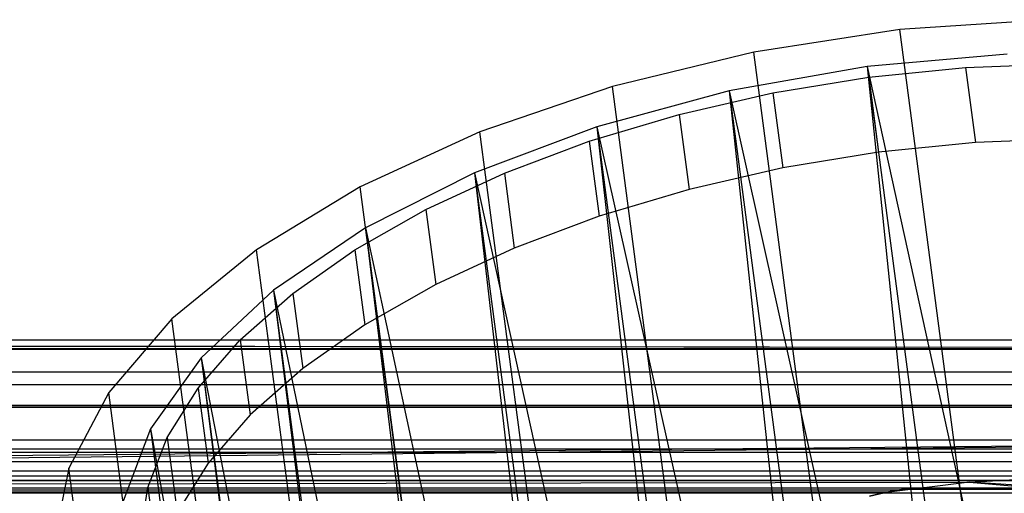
# Model space of a CAD drawing. Extents: x -23.4 to 23.6, y 0.3 to 4.
# Tile 185 of 189: x 21.636 to 22.525, y 3.525 to 3.952. Entities that reach past the tile are written whole.
import ezdxf

# ---------------------------------------------------------------- set-up
doc = ezdxf.new("R2010")
doc.units = 0
doc.header["$MEASUREMENT"] = 0
doc.layers.get('0').update_dxf_attribs({"color": 13, "linetype": 'CONTINUOUS'})

# ---------------------------------------------------------------- blocks, each defined once
blk = doc.blocks.new('FOURTY_V_PM_STL')
at = {"color": 0}
for p, q in [((22.56288, 3.952, -2.17325), (22.43044, 3.94308, -2.18794)), ((22.56288, 3.952, -2.17325), (22.43044, 3.94308, -2.18794)), ((22.43044, 3.94308, -2.18794), (22.29852, 3.92282, -2.18303)), ((22.43044, 3.94308, -2.18794), (22.29852, 3.92282, -2.18303)), ((22.80949, 1.06986, -3.86117), (22.43044, 3.94308, -2.18794)), ((22.80949, 1.06986, -3.86117), (22.43044, 3.94308, -2.18794)), ((22.29852, 3.92282, -2.18303), (22.17093, 3.8918, -2.15866)), ((22.29852, 3.92282, -2.18303), (22.17093, 3.8918, -2.15866)), ((22.67757, 1.0496, -3.85626), (22.29852, 3.92282, -2.18303)), ((22.67757, 1.0496, -3.85626), (22.29852, 3.92282, -2.18303)), ((22.52724, 3.92084, -2.12783), (22.40112, 3.90979, -2.13741)), ((22.52724, 3.92084, -2.12783), (22.40112, 3.90979, -2.13741)), ((22.48973, 3.9088, -2.11564), (22.57642, 3.91203, -2.10156)), ((22.48973, 3.9088, -2.11564), (22.57642, 3.91203, -2.10156)), ((22.40112, 3.90979, -2.13741), (22.27646, 3.88776, -2.12783)), ((22.40112, 3.90979, -2.13741), (22.27646, 3.88776, -2.12783)), ((22.40112, 3.90979, -2.13741), (22.63562, 2.83962, -2.76086)), ((22.40112, 3.90979, -2.13741), (22.63562, 2.83962, -2.76086)), ((22.40112, 3.90979, -2.13741), (22.54352, 2.83044, -2.76597)), ((22.40112, 3.90979, -2.13741), (22.54352, 2.83044, -2.76597)), ((22.40112, 3.90979, -2.13741), (22.51291, 2.82607, -2.7654)), ((22.40112, 3.90979, -2.13741), (22.51291, 2.82607, -2.7654)), ((22.40241, 3.90003, -2.12036), (22.48973, 3.9088, -2.11564)), ((22.40241, 3.90003, -2.12036), (22.48973, 3.9088, -2.11564)), ((22.48973, 3.9088, -2.11564), (22.49865, 3.84119, -2.15501)), ((22.48973, 3.9088, -2.11564), (22.49865, 3.84119, -2.15501)), ((22.31581, 3.88586, -2.11564), (22.40241, 3.90003, -2.12036)), ((22.31581, 3.88586, -2.11564), (22.40241, 3.90003, -2.12036)), ((22.40241, 3.90003, -2.12036), (22.41133, 3.83242, -2.15973)), ((22.40241, 3.90003, -2.12036), (22.41133, 3.83242, -2.15973)), ((22.17093, 3.8918, -2.15866), (22.05133, 3.8509, -2.11554)), ((22.17093, 3.8918, -2.15866), (22.05133, 3.8509, -2.11554)), ((22.27646, 3.88776, -2.12783), (22.15703, 3.85543, -2.09937)), ((22.27646, 3.88776, -2.12783), (22.15703, 3.85543, -2.09937)), ((22.54998, 1.01857, -3.83189), (22.17093, 3.8918, -2.15866)), ((22.54998, 1.01857, -3.83189), (22.17093, 3.8918, -2.15866)), ((22.23124, 3.8665, -2.10156), (22.31581, 3.88586, -2.11564)), ((22.23124, 3.8665, -2.10156), (22.31581, 3.88586, -2.11564)), ((22.27646, 3.88776, -2.12783), (22.51291, 2.82607, -2.7654)), ((22.27646, 3.88776, -2.12783), (22.51291, 2.82607, -2.7654)), ((22.27646, 3.88776, -2.12783), (22.41885, 2.80841, -2.75639)), ((22.27646, 3.88776, -2.12783), (22.41885, 2.80841, -2.75639)), ((22.27646, 3.88776, -2.12783), (22.39246, 2.80227, -2.75181)), ((22.27646, 3.88776, -2.12783), (22.39246, 2.80227, -2.75181)), ((22.31581, 3.88586, -2.11564), (22.32472, 3.81825, -2.15501)), ((22.31581, 3.88586, -2.11564), (22.32472, 3.81825, -2.15501)), ((22.15003, 3.84225, -2.07832), (22.23124, 3.8665, -2.10156)), ((22.15003, 3.84225, -2.07832), (22.23124, 3.8665, -2.10156)), ((22.23124, 3.8665, -2.10156), (22.24016, 3.79889, -2.14093)), ((22.23124, 3.8665, -2.10156), (22.24016, 3.79889, -2.14093)), ((22.05133, 3.8509, -2.11554), (21.94316, 3.80132, -2.0549)), ((22.05133, 3.8509, -2.11554), (21.94316, 3.80132, -2.0549)), ((22.15703, 3.85543, -2.09937), (22.04646, 3.81379, -2.0529)), ((22.15703, 3.85543, -2.09937), (22.04646, 3.81379, -2.0529)), ((22.43038, 0.97768, -3.78877), (22.05133, 3.8509, -2.11554)), ((22.43038, 0.97768, -3.78877), (22.05133, 3.8509, -2.11554)), ((22.15703, 3.85543, -2.09937), (22.39246, 2.80227, -2.75181)), ((22.15703, 3.85543, -2.09937), (22.39246, 2.80227, -2.75181)), ((22.15703, 3.85543, -2.09937), (22.29942, 2.77609, -2.72793)), ((22.15703, 3.85543, -2.09937), (22.29942, 2.77609, -2.72793)), ((22.15703, 3.85543, -2.09937), (22.27771, 2.76889, -2.72049)), ((22.15703, 3.85543, -2.09937), (22.27771, 2.76889, -2.72049)), ((22.07341, 3.81349, -2.0463), (22.15003, 3.84225, -2.07832)), ((22.07341, 3.81349, -2.0463), (22.15003, 3.84225, -2.07832)), ((22.15003, 3.84225, -2.07832), (22.15895, 3.77465, -2.11769)), ((22.15003, 3.84225, -2.07832), (22.15895, 3.77465, -2.11769)), ((22.49865, 3.84119, -2.15501), (22.41133, 3.83242, -2.15973)), ((22.49865, 3.84119, -2.15501), (22.41133, 3.83242, -2.15973)), ((22.58534, 3.84443, -2.14093), (22.49865, 3.84119, -2.15501)), ((22.58534, 3.84443, -2.14093), (22.49865, 3.84119, -2.15501)), ((22.41133, 3.83242, -2.15973), (22.32472, 3.81825, -2.15501)), ((22.41133, 3.83242, -2.15973), (22.32472, 3.81825, -2.15501)), ((22.04646, 3.81379, -2.0529), (21.94812, 3.76409, -1.98984)), ((22.04646, 3.81379, -2.0529), (21.94812, 3.76409, -1.98984)), ((22.00256, 3.78066, -2.00597), (22.07341, 3.81349, -2.0463)), ((22.00256, 3.78066, -2.00597), (22.07341, 3.81349, -2.0463)), ((22.04646, 3.81379, -2.0529), (22.27771, 2.76889, -2.72049)), ((22.04646, 3.81379, -2.0529), (22.27771, 2.76889, -2.72049)), ((22.04646, 3.81379, -2.0529), (22.18885, 2.73444, -2.68146)), ((22.04646, 3.81379, -2.0529), (22.18885, 2.73444, -2.68146)), ((22.04646, 3.81379, -2.0529), (22.17199, 2.72689, -2.67232)), ((22.04646, 3.81379, -2.0529), (22.17199, 2.72689, -2.67232)), ((22.07341, 3.81349, -2.0463), (22.08233, 3.74589, -2.08567)), ((22.07341, 3.81349, -2.0463), (22.08233, 3.74589, -2.08567)), ((22.32472, 3.81825, -2.15501), (22.24016, 3.79889, -2.14093)), ((22.32472, 3.81825, -2.15501), (22.24016, 3.79889, -2.14093)), ((21.94316, 3.80132, -2.0549), (21.84954, 3.74447, -1.97848)), ((21.94316, 3.80132, -2.0549), (21.84954, 3.74447, -1.97848)), ((22.32221, 0.9281, -3.72813), (21.94316, 3.80132, -2.0549)), ((22.32221, 0.9281, -3.72813), (21.94316, 3.80132, -2.0549)), ((22.24016, 3.79889, -2.14093), (22.15895, 3.77465, -2.11769)), ((22.24016, 3.79889, -2.14093), (22.15895, 3.77465, -2.11769)), ((21.93857, 3.74426, -1.95796), (22.00256, 3.78066, -2.00597)), ((21.93857, 3.74426, -1.95796), (22.00256, 3.78066, -2.00597)), ((22.00256, 3.78066, -2.00597), (22.01148, 3.71306, -2.04534)), ((22.00256, 3.78066, -2.00597), (22.01148, 3.71306, -2.04534)), ((22.15895, 3.77465, -2.11769), (22.08233, 3.74589, -2.08567)), ((22.15895, 3.77465, -2.11769), (22.08233, 3.74589, -2.08567)), ((21.94812, 3.76409, -1.98984), (21.86498, 3.70784, -1.91209)), ((21.94812, 3.76409, -1.98984), (21.86498, 3.70784, -1.91209)), ((21.94812, 3.76409, -1.98984), (22.17199, 2.72689, -2.67232)), ((21.94812, 3.76409, -1.98984), (22.17199, 2.72689, -2.67232)), ((21.94812, 3.76409, -1.98984), (22.09051, 2.68474, -2.6184)), ((21.94812, 3.76409, -1.98984), (22.09051, 2.68474, -2.6184)), ((21.94812, 3.76409, -1.98984), (22.07832, 2.67749, -2.6087)), ((21.94812, 3.76409, -1.98984), (22.07832, 2.67749, -2.6087)), ((21.84954, 3.74447, -1.97848), (21.77315, 3.68199, -1.8885)), ((21.84954, 3.74447, -1.97848), (21.77315, 3.68199, -1.8885)), ((22.22859, 0.87125, -3.65171), (21.84954, 3.74447, -1.97848)), ((22.22859, 0.87125, -3.65171), (21.84954, 3.74447, -1.97848)), ((21.88243, 3.70486, -1.90301), (21.93857, 3.74426, -1.95796)), ((21.88243, 3.70486, -1.90301), (21.93857, 3.74426, -1.95796)), ((21.93857, 3.74426, -1.95796), (21.94749, 3.67666, -1.99733)), ((21.93857, 3.74426, -1.95796), (21.94749, 3.67666, -1.99733)), ((22.08233, 3.74589, -2.08567), (22.01148, 3.71306, -2.04534)), ((22.08233, 3.74589, -2.08567), (22.01148, 3.71306, -2.04534)), ((21.86498, 3.70784, -1.91209), (21.79959, 3.64677, -1.82203)), ((21.86498, 3.70784, -1.91209), (21.79959, 3.64677, -1.82203)), ((21.86498, 3.70784, -1.91209), (22.07832, 2.67749, -2.6087)), ((21.86498, 3.70784, -1.91209), (22.07832, 2.67749, -2.6087)), ((21.86498, 3.70784, -1.91209), (22.00738, 2.6285, -2.54065)), ((21.86498, 3.70784, -1.91209), (22.00738, 2.6285, -2.54065)), ((21.86498, 3.70784, -1.91209), (21.99941, 2.6221, -2.53146)), ((21.86498, 3.70784, -1.91209), (21.99941, 2.6221, -2.53146)), ((22.01148, 3.71306, -2.04534), (21.94749, 3.67666, -1.99733)), ((22.01148, 3.71306, -2.04534), (21.94749, 3.67666, -1.99733)), ((21.835, 3.66305, -1.84197), (21.88243, 3.70486, -1.90301)), ((21.835, 3.66305, -1.84197), (21.88243, 3.70486, -1.90301)), ((21.88243, 3.70486, -1.90301), (21.89135, 3.63725, -1.94238)), ((21.88243, 3.70486, -1.90301), (21.89135, 3.63725, -1.94238)), ((21.77315, 3.68199, -1.8885), (21.71621, 3.61567, -1.78752)), ((21.77315, 3.68199, -1.8885), (21.71621, 3.61567, -1.78752)), ((22.1522, 0.80876, -3.56172), (21.77315, 3.68199, -1.8885)), ((22.1522, 0.80876, -3.56172), (21.77315, 3.68199, -1.8885)), ((21.94749, 3.67666, -1.99733), (21.89135, 3.63725, -1.94238)), ((21.94749, 3.67666, -1.99733), (21.89135, 3.63725, -1.94238)), ((23.13893, 3.66285, -0.66929), (-23.16028, 3.66285, -0.66929)), ((23.13893, 3.66285, -0.66929), (-23.16028, 3.66285, -0.66929)), ((23.13893, 3.65536, -0.06076), (17.21558, 3.66251, -0.09647)), ((23.13893, 3.65536, -0.06076), (17.21558, 3.66251, -0.09647)), ((23.13893, 3.65536, -0.06076), (17.21597, 3.66285, -0.09843)), ((23.13893, 3.65536, -0.06076), (17.21597, 3.66285, -0.09843)), ((23.13893, 3.66285, -0.09843), (17.21597, 3.66285, -0.09843)), ((23.13893, 3.66285, -0.09843), (17.21597, 3.66285, -0.09843)), ((21.79701, 3.61949, -1.77577), (21.835, 3.66305, -1.84197)), ((21.79701, 3.61949, -1.77577), (21.835, 3.66305, -1.84197)), ((21.835, 3.66305, -1.84197), (21.84392, 3.59545, -1.88134)), ((21.835, 3.66305, -1.84197), (21.84392, 3.59545, -1.88134)), ((23.13893, 3.65433, -0.71698), (-23.16028, 3.65433, -0.71698)), ((23.13893, 3.65433, -0.71698), (-23.16028, 3.65433, -0.71698)), ((13.87909, 3.65536, -0.06076), (23.13893, 3.65536, -0.06076)), ((13.87909, 3.65536, -0.06076), (23.13893, 3.65536, -0.06076)), ((21.79959, 3.64677, -1.82203), (21.75392, 3.58271, -1.72238)), ((21.79959, 3.64677, -1.82203), (21.75392, 3.58271, -1.72238)), ((21.79959, 3.64677, -1.82203), (21.99941, 2.6221, -2.53146)), ((21.79959, 3.64677, -1.82203), (21.99941, 2.6221, -2.53146)), ((21.79959, 3.64677, -1.82203), (21.94198, 2.56742, -2.45059)), ((21.79959, 3.64677, -1.82203), (21.94198, 2.56742, -2.45059)), ((21.79959, 3.64677, -1.82203), (21.93752, 2.56231, -2.44283)), ((21.79959, 3.64677, -1.82203), (21.93752, 2.56231, -2.44283)), ((21.89135, 3.63725, -1.94238), (21.84392, 3.59545, -1.88134)), ((21.89135, 3.63725, -1.94238), (21.84392, 3.59545, -1.88134)), ((23.13893, 3.63402, -0.02883), (-23.16028, 3.63402, -0.02883)), ((23.13893, 3.63402, -0.02883), (-23.16028, 3.63402, -0.02883)), ((23.13893, 3.62249, -0.76673), (-23.16028, 3.62249, -0.76673)), ((23.13893, 3.62249, -0.76673), (-23.16028, 3.62249, -0.76673)), ((21.76904, 3.57483, -1.70543), (21.79701, 3.61949, -1.77577)), ((21.76904, 3.57483, -1.70543), (21.79701, 3.61949, -1.77577)), ((21.79701, 3.61949, -1.77577), (21.80593, 3.55188, -1.81514)), ((21.79701, 3.61949, -1.77577), (21.80593, 3.55188, -1.81514)), ((21.71621, 3.61567, -1.78752), (21.68033, 3.54743, -1.67847)), ((21.71621, 3.61567, -1.78752), (21.68033, 3.54743, -1.67847)), ((22.09526, 0.74245, -3.46075), (21.71621, 3.61567, -1.78752)), ((22.09526, 0.74245, -3.46075), (21.71621, 3.61567, -1.78752)), ((23.13893, 3.60209, -0.00749), (-23.16028, 3.60209, -0.00749)), ((23.13893, 3.60209, -0.00749), (-23.16028, 3.60209, -0.00749)), ((23.13893, 3.60379, -0.20669), (17.24074, 3.60379, -0.20669)), ((23.13893, 3.60379, -0.20669), (17.24074, 3.60379, -0.20669)), ((18.41448, 3.60379, -0.10827), (23.13893, 3.60379, -0.10827)), ((18.41448, 3.60379, -0.10827), (23.13893, 3.60379, -0.10827)), ((21.84392, 3.59545, -1.88134), (21.80593, 3.55188, -1.81514)), ((21.84392, 3.59545, -1.88134), (21.80593, 3.55188, -1.81514)), ((21.75392, 3.58271, -1.72238), (21.72936, 3.51762, -1.61618)), ((21.75392, 3.58271, -1.72238), (21.72936, 3.51762, -1.61618)), ((21.75392, 3.58271, -1.72238), (21.93752, 2.56231, -2.44283)), ((21.75392, 3.58271, -1.72238), (21.93752, 2.56231, -2.44283)), ((21.75392, 3.58271, -1.72238), (21.89631, 2.50336, -2.35094)), ((21.75392, 3.58271, -1.72238), (21.89631, 2.50336, -2.35094)), ((21.75392, 3.58271, -1.72238), (21.89444, 2.49985, -2.34534)), ((21.75392, 3.58271, -1.72238), (21.89444, 2.49985, -2.34534)), ((21.75153, 3.52978, -1.63203), (21.76904, 3.57483, -1.70543)), ((21.75153, 3.52978, -1.63203), (21.76904, 3.57483, -1.70543)), ((21.76904, 3.57483, -1.70543), (21.77796, 3.50723, -1.7448)), ((21.76904, 3.57483, -1.70543), (21.77796, 3.50723, -1.7448)), ((13.87909, 3.57275, -0.79857), (23.13893, 3.57275, -0.79857)), ((13.87909, 3.57275, -0.79857), (23.13893, 3.57275, -0.79857)), ((18.95008, 3.53462, -0.80674), (23.13893, 3.57275, -0.79857)), ((18.95008, 3.53462, -0.80674), (23.13893, 3.57275, -0.79857)), ((19.03564, 3.52934, -0.80706), (23.13893, 3.57275, -0.79857)), ((19.03564, 3.52934, -0.80706), (23.13893, 3.57275, -0.79857)), ((22.49338, 3.53462, -0.80674), (23.13893, 3.57275, -0.79857)), ((22.49338, 3.53462, -0.80674), (23.13893, 3.57275, -0.79857)), ((23.13893, 3.56442, -0.70079), (-23.16028, 3.56442, -0.70079)), ((23.13893, 3.56442, -0.70079), (-23.16028, 3.56442, -0.70079)), ((23.13893, 3.56442, -0.66929), (-23.16028, 3.56442, -0.66929)), ((23.13893, 3.56442, -0.66929), (-23.16028, 3.56442, -0.66929)), ((23.13893, 3.56442, 0), (-23.16028, 3.56442, 0)), ((23.13893, 3.56442, 0), (-23.16028, 3.56442, 0)), ((23.13893, 3.56143, -0.71585), (-23.16028, 3.56143, -0.71585)), ((23.13893, 3.56143, -0.71585), (-23.16028, 3.56143, -0.71585)), ((23.13893, 3.56442, -0.62992), (4.61925, 3.56442, -0.62992)), ((23.13893, 3.56442, -0.62992), (4.61925, 3.56442, -0.62992)), ((23.13893, 3.56442, -0.20669), (17.24684, 3.56442, -0.20669)), ((23.13893, 3.56442, -0.20669), (17.24684, 3.56442, -0.20669)), ((23.13893, 3.56442, -0.10827), (18.41448, 3.56442, -0.10827)), ((23.13893, 3.56442, -0.10827), (18.41448, 3.56442, -0.10827)), ((23.13893, 3.55289, -0.72863), (-23.16028, 3.55289, -0.72863)), ((23.13893, 3.55289, -0.72863), (-23.16028, 3.55289, -0.72863)), ((21.68033, 3.54743, -1.67847), (21.66656, 3.47923, -1.56447)), ((21.68033, 3.54743, -1.67847), (21.66656, 3.47923, -1.56447)), ((22.05938, 0.67421, -3.3517), (21.68033, 3.54743, -1.67847)), ((22.05938, 0.67421, -3.3517), (21.68033, 3.54743, -1.67847)), ((21.80593, 3.55188, -1.81514), (21.77796, 3.50723, -1.7448)), ((21.80593, 3.55188, -1.81514), (21.77796, 3.50723, -1.7448)), ((23.13893, 3.54474, -0.66929), (-23.16028, 3.54474, -0.66929)), ((23.13893, 3.54474, -0.66929), (-23.16028, 3.54474, -0.66929)), ((23.13893, 3.54474, -0.62992), (-23.16028, 3.54474, -0.62992)), ((23.13893, 3.54474, -0.62992), (-23.16028, 3.54474, -0.62992)), ((23.13893, 3.54012, -0.73716), (-23.16028, 3.54012, -0.73716)), ((23.13893, 3.54012, -0.73716), (-23.16028, 3.54012, -0.73716)), ((-15.44369, 3.536, -0.66725), (23.13893, 3.5362, -0.66734)), ((-15.44369, 3.536, -0.66725), (23.13893, 3.5362, -0.66734)), ((23.13893, 3.5362, -0.63187), (-15.44368, 3.536, -0.63197)), ((23.13893, 3.5362, -0.63187), (-15.44368, 3.536, -0.63197)), ((22.43913, 3.52935, -0.66188), (19.03559, 3.52935, -0.66188)), ((22.43913, 3.52935, -0.66188), (19.03559, 3.52935, -0.66188)), ((22.43913, 3.52935, -0.63733), (19.03559, 3.52935, -0.63733)), ((22.43913, 3.52935, -0.63733), (19.03559, 3.52935, -0.63733)), ((19.03564, 3.52934, -0.80706), (22.49338, 3.53462, -0.80674)), ((19.03564, 3.52934, -0.80706), (22.49338, 3.53462, -0.80674)), ((19.03564, 3.52934, -0.80706), (22.41616, 3.52505, -0.80709)), ((19.03564, 3.52934, -0.80706), (22.41616, 3.52505, -0.80709)), ((21.74474, 3.48502, -1.55671), (21.75153, 3.52978, -1.63203)), ((21.74474, 3.48502, -1.55671), (21.75153, 3.52978, -1.63203)), ((21.75153, 3.52978, -1.63203), (21.76045, 3.46218, -1.6714)), ((21.75153, 3.52978, -1.63203), (21.76045, 3.46218, -1.6714)), ((22.49338, 3.53462, -0.80674), (22.41616, 3.52505, -0.80709)), ((22.49338, 3.53462, -0.80674), (22.41616, 3.52505, -0.80709)), ((22.49338, 3.53462, -0.80674), (22.41616, 3.52505, -0.74016)), ((22.49338, 3.53462, -0.80674), (22.41616, 3.52505, -0.74016)), ((22.43913, 3.52935, -0.66188), (22.42833, 3.52749, -0.65908)), ((22.43913, 3.52935, -0.66188), (22.42833, 3.52749, -0.65908)), ((22.42836, 3.52749, -0.64012), (22.43913, 3.52935, -0.63733)), ((22.42836, 3.52749, -0.64012), (22.43913, 3.52935, -0.63733)), ((22.43913, 3.52935, -0.63733), (22.43374, 3.52845, -0.651)), ((22.43374, 3.52845, -0.651), (22.57889, 3.52935, -0.63733)), ((22.43374, 3.52845, -0.651), (22.57889, 3.52935, -0.63733)), ((22.43374, 3.52845, -0.651), (22.43913, 3.52935, -0.66188)), ((22.43374, 3.52845, -0.651), (22.43913, 3.52935, -0.66188)), ((22.43913, 3.52935, -0.63733), (22.43374, 3.52845, -0.651)), ((22.57889, 3.52935, -0.66188), (22.43913, 3.52935, -0.66188)), ((22.43913, 3.52935, -0.63733), (22.57889, 3.52935, -0.63733)), ((22.58429, 3.52845, -0.64821), (22.43913, 3.52935, -0.66188)), ((22.57889, 3.52935, -0.66188), (22.43913, 3.52935, -0.66188)), ((22.58429, 3.52845, -0.64821), (22.43913, 3.52935, -0.66188)), ((22.43913, 3.52935, -0.63733), (22.57889, 3.52935, -0.63733)), ((22.57894, 3.52934, -0.80706), (22.49338, 3.53462, -0.80674)), ((22.49338, 3.53462, -0.80674), (22.60187, 3.52505, -0.74016)), ((22.57894, 3.52934, -0.80706), (22.49338, 3.53462, -0.80674)), ((22.49338, 3.53462, -0.80674), (22.60187, 3.52505, -0.74016)), ((22.42833, 3.52749, -0.65908), (19.04637, 3.52749, -0.65909)), ((22.42833, 3.52749, -0.65908), (19.04637, 3.52749, -0.65909)), ((22.42836, 3.52749, -0.64012), (19.04639, 3.52749, -0.64013)), ((22.42836, 3.52749, -0.64012), (19.04639, 3.52749, -0.64013)), ((22.41635, 3.5251, -0.64834), (19.05623, 3.52555, -0.64523)), ((19.05623, 3.52555, -0.64523), (22.41616, 3.52505, -0.64961)), ((19.05623, 3.52555, -0.64523), (22.41616, 3.52505, -0.64961)), ((19.05623, 3.52555, -0.64523), (22.41635, 3.5251, -0.65088)), ((22.41849, 3.52555, -0.65399), (19.05623, 3.52555, -0.64523)), ((22.41849, 3.52555, -0.65399), (19.05623, 3.52555, -0.64523)), ((22.41687, 3.52521, -0.65205), (19.05623, 3.52555, -0.64523)), ((22.41687, 3.52521, -0.65205), (19.05623, 3.52555, -0.64523)), ((19.05623, 3.52555, -0.64523), (22.41635, 3.5251, -0.65088)), ((22.41849, 3.52555, -0.65399), (19.05623, 3.52555, -0.65399)), ((22.41849, 3.52555, -0.65399), (19.05623, 3.52555, -0.65399)), ((22.41722, 3.52528, -0.64664), (19.05623, 3.52555, -0.64523)), ((22.41635, 3.5251, -0.64834), (19.05623, 3.52555, -0.64523)), ((22.41722, 3.52528, -0.64664), (19.05623, 3.52555, -0.64523)), ((22.41849, 3.52555, -0.64523), (19.05623, 3.52555, -0.64523)), ((22.41849, 3.52555, -0.64523), (19.05623, 3.52555, -0.64523)), ((22.41849, 3.52555, -0.65399), (19.05764, 3.52525, -0.65238)), ((22.41849, 3.52555, -0.65399), (19.05764, 3.52525, -0.65238)), ((22.41849, 3.52555, -0.65399), (19.05785, 3.52521, -0.64718)), ((22.41849, 3.52555, -0.65399), (19.05785, 3.52521, -0.64718)), ((19.05848, 3.52507, -0.65041), (22.41849, 3.52555, -0.65399)), ((19.05848, 3.52507, -0.65041), (22.41849, 3.52555, -0.65399)), ((22.41849, 3.52555, -0.65399), (19.05851, 3.52507, -0.64897)), ((22.41849, 3.52555, -0.65399), (19.05851, 3.52507, -0.64897)), ((19.05856, 3.52505, -0.80709), (22.41616, 3.52505, -0.80709)), ((22.41616, 3.52505, -0.74016), (19.05856, 3.52505, -0.74016)), ((22.41616, 3.52505, -0.74016), (19.05856, 3.52505, -0.74016)), ((19.05856, 3.52505, -0.80709), (22.41616, 3.52505, -0.80709)), ((22.41616, 3.52505, -0.80709), (22.40302, 3.52203, -0.80709)), ((22.40302, 3.52203, -0.74016), (22.41616, 3.52505, -0.74016)), ((22.40302, 3.52203, -0.74016), (22.41616, 3.52505, -0.74016)), ((22.41616, 3.52505, -0.80709), (22.40302, 3.52203, -0.80709)), ((22.41616, 3.52505, -0.64961), (22.43374, 3.52845, -0.651)), ((22.41616, 3.52505, -0.64961), (22.43374, 3.52845, -0.651)), ((22.41616, 3.52505, -0.64961), (22.41635, 3.5251, -0.64834)), ((22.41635, 3.5251, -0.65088), (22.41616, 3.52505, -0.64961)), ((22.41616, 3.52505, -0.64961), (22.41635, 3.5251, -0.64834)), ((22.41635, 3.5251, -0.65088), (22.41616, 3.52505, -0.64961)), ((22.41616, 3.52505, -0.74016), (22.60187, 3.52505, -0.74016)), ((22.41616, 3.52505, -0.80709), (22.41616, 3.52505, -0.74016)), ((22.41616, 3.52505, -0.80709), (22.41616, 3.52505, -0.74016)), ((22.41616, 3.52505, -0.74016), (22.60187, 3.52505, -0.74016)), ((22.41635, 3.5251, -0.64834), (22.43374, 3.52845, -0.651)), ((22.41635, 3.5251, -0.64834), (22.43374, 3.52845, -0.651)), ((22.41635, 3.5251, -0.65088), (22.43374, 3.52845, -0.651)), ((22.41635, 3.5251, -0.65088), (22.43374, 3.52845, -0.651)), ((22.41635, 3.5251, -0.64834), (22.41722, 3.52528, -0.64664)), ((22.41635, 3.5251, -0.64834), (22.41722, 3.52528, -0.64664)), ((22.41687, 3.52521, -0.65205), (22.41635, 3.5251, -0.65088)), ((22.41687, 3.52521, -0.65205), (22.41635, 3.5251, -0.65088)), ((22.41687, 3.52521, -0.65205), (22.43374, 3.52845, -0.651)), ((22.41687, 3.52521, -0.65205), (22.43374, 3.52845, -0.651)), ((22.41849, 3.52555, -0.65399), (22.41687, 3.52521, -0.65205)), ((22.41849, 3.52555, -0.65399), (22.41687, 3.52521, -0.65205)), ((22.41722, 3.52528, -0.64664), (22.43374, 3.52845, -0.651)), ((22.41722, 3.52528, -0.64664), (22.43374, 3.52845, -0.651)), ((22.41722, 3.52528, -0.64664), (22.41849, 3.52555, -0.64523)), ((22.41722, 3.52528, -0.64664), (22.41849, 3.52555, -0.64523)), ((22.41849, 3.52555, -0.64523), (22.43374, 3.52845, -0.651)), ((22.41849, 3.52555, -0.64523), (22.43374, 3.52845, -0.651)), ((22.41849, 3.52555, -0.65399), (22.43374, 3.52845, -0.651)), ((22.41849, 3.52555, -0.65399), (22.43374, 3.52845, -0.651)), ((22.42833, 3.52749, -0.65908), (22.41849, 3.52555, -0.65399)), ((22.41849, 3.52555, -0.64523), (22.42836, 3.52749, -0.64012)), ((22.41849, 3.52555, -0.64523), (22.42836, 3.52749, -0.64012)), ((22.42833, 3.52749, -0.65908), (22.41849, 3.52555, -0.65399)), ((22.43374, 3.52845, -0.651), (22.42833, 3.52749, -0.65908)), ((22.43374, 3.52845, -0.651), (22.42833, 3.52749, -0.65908)), ((22.42836, 3.52749, -0.64012), (22.43374, 3.52845, -0.651)), ((22.42836, 3.52749, -0.64012), (22.43374, 3.52845, -0.651)), ((22.43374, 3.52845, -0.651), (22.58429, 3.52845, -0.64821)), ((22.43374, 3.52845, -0.651), (22.58429, 3.52845, -0.64821))]:
    blk.add_line(p, q, dxfattribs=at)

msp = doc.modelspace()

# ---------------------------------------------------------------- block references
at = {"color": 0}
msp.add_blockref('FOURTY_V_PM_STL', (0, 0), dxfattribs=at)

doc.saveas('drawing.dxf')
